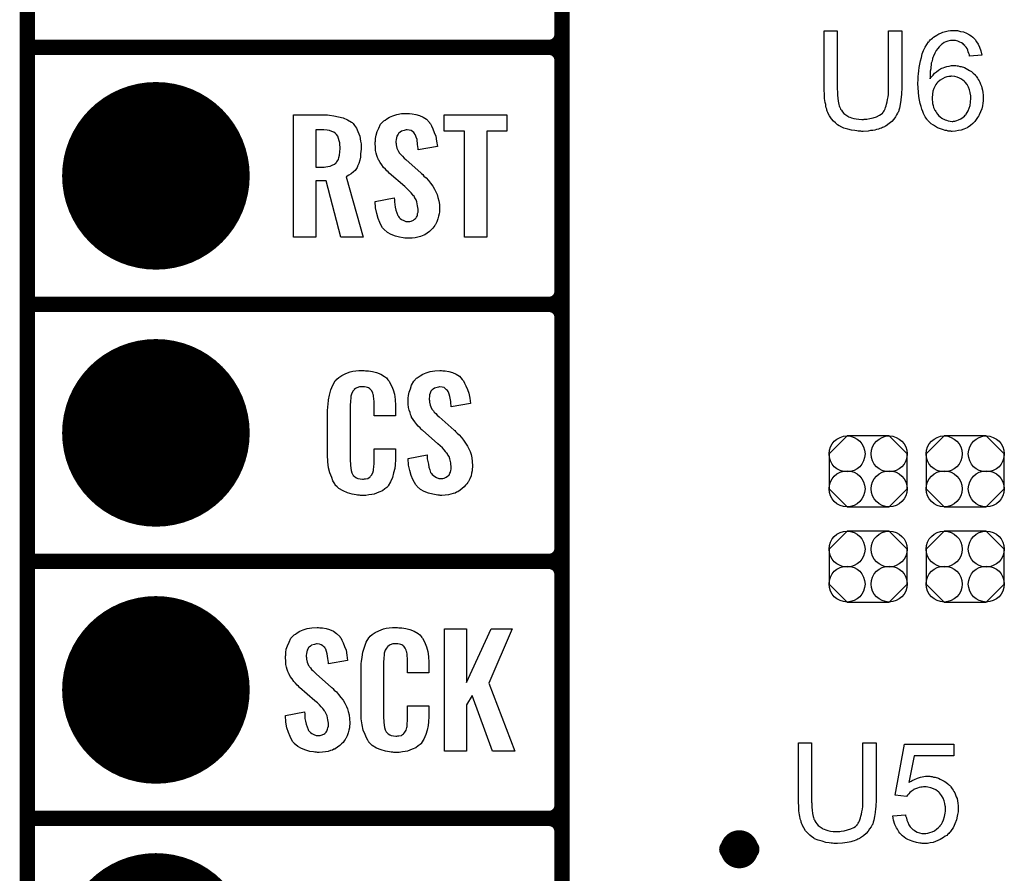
# Model space of a CAD drawing. Extents: x -0.07 to 0.95, y -0.15 to 2.1.
# Tile 6 of 19: x -0.05 to 0.33, y 0.33 to 0.66. Entities that reach past the tile are written whole.
import ezdxf

# ---------------------------------------------------------------- set-up
doc = ezdxf.new("R2010")
doc.units = 0
doc.layers.get('0').update_dxf_attribs({"linetype": 'CONTINUOUS'})
for name, color, linetype in [('gko', 6, 'CONTINUOUS'), ('gto', 2, 'CONTINUOUS'), ('gts', 1, 'CONTINUOUS')]:
    doc.layers.add(name, color=color, linetype=linetype)

# ---------------------------------------------------------------- blocks, each defined once
blk = doc.blocks.new('D40')
at = {"const_width": 0.003}
blk.add_lwpolyline([(-0.0015, 0, 1), (0.0015, 0, 1)], format="xyb", close=True, dxfattribs=at)
blk = doc.blocks.new('D107')
at = {"const_width": 0.00395}
blk.add_lwpolyline([(-0.001975, 0, 1), (0.001975, 0, 1)], format="xyb", close=True, dxfattribs=at)
blk = doc.blocks.new('D112')
blk.add_lwpolyline([(-0.0152, 0.0068), (-0.0152, -0.0068), (-0.0082, -0.0138), (0.0082, -0.0138), (0.0152, -0.0068), (0.0152, 0.0068), (0.0082, 0.0138), (-0.0082, 0.0138)], close=True)
for centre in [(-0.0082, 0.0068), (0.0082, 0.0068), (-0.0082, -0.0068), (0.0082, -0.0068)]:
    blk.add_circle(centre, 0.007)
blk = doc.blocks.new('D67')
at = {"const_width": 0.0365}
blk.add_lwpolyline([(-0.01825, 0, 1), (0.01825, 0, 1)], format="xyb", close=True, dxfattribs=at)

msp = doc.modelspace()

# ---------------------------------------------------------------- linework, layer by layer
at = {"layer": 'gko', "color": 6, "const_width": 0.006}
msp.add_lwpolyline([(-0.05, -0.15), (-0.05, 2.01)], dxfattribs=at)
at = {"layer": 'gto', "color": 2}
for points, const_width in [([(0.158, -0.022), (0.158, 0.722)], 0.006), ([(-0.05, 0.65), (0.153, 0.65)], 0.006), ([(-0.05, 0.65), (0.153, 0.65)], 0.006), ([(0.153, 0.65), (0.153, 0.65)], 0.006), ([(0.153, 0.65), (0.153, 0.65)], 0.006), ([(0.158, 0.645), (0.158, 0.645)], 0.006), ([(0.158, 0.645), (0.158, 0.645)], 0.006), ([(0.158, 0.645), (0.158, 0.645)], 0.006), ([(0.158, 0.645), (0.158, 0.645)], 0.006), ([(0.158, 0.555), (0.158, 0.645)], 0.006), ([(-0.05, 0.55), (0.153, 0.55)], 0.006), ([(-0.05, 0.55), (0.153, 0.55)], 0.006), ([(0.153, 0.55), (0.153, 0.55)], 0.006), ([(0.153, 0.55), (0.153, 0.55)], 0.006), ([(0.158, 0.545), (0.158, 0.545)], 0.006), ([(0.158, 0.545), (0.158, 0.545)], 0.006), ([(0.158, 0.545), (0.158, 0.545)], 0.006), ([(0.158, 0.545), (0.158, 0.545)], 0.006), ([(0.158, 0.455), (0.158, 0.545)], 0.006), ([(-0.05, 0.45), (0.153, 0.45)], 0.006), ([(-0.05, 0.45), (0.153, 0.45)], 0.006), ([(0.153, 0.45), (0.153, 0.45)], 0.006), ([(0.153, 0.45), (0.153, 0.45)], 0.006), ([(0.158, 0.445), (0.158, 0.445)], 0.006), ([(0.158, 0.445), (0.158, 0.445)], 0.006), ([(0.158, 0.445), (0.158, 0.445)], 0.006), ([(0.158, 0.445), (0.158, 0.445)], 0.006), ([(0.158, 0.355), (0.158, 0.445)], 0.006), ([(-0.05, 0.35), (0.153, 0.35)], 0.006), ([(-0.05, 0.35), (0.153, 0.35)], 0.006), ([(0.153, 0.35), (0.153, 0.35)], 0.006), ([(0.153, 0.35), (0.153, 0.35)], 0.006), ([(0.158, 0.345), (0.158, 0.345)], 0.006), ([(0.158, 0.345), (0.158, 0.345)], 0.006), ([(0.158, 0.345), (0.158, 0.345)], 0.006), ([(0.158, 0.345), (0.158, 0.345)], 0.006), ([(0.158, 0.255), (0.158, 0.345)], 0.006), ([(0.2231, 0.338), (0.2231, 0.338)], 0.007), ([(0.2309, 0.338), (0.2309, 0.338)], 0.007), ([(0.2309, 0.338), (0.2309, 0.338)], 0.007)]:
    msp.add_lwpolyline(points, dxfattribs=dict(at, const_width=const_width))
for points, const_width in [([(0.153, 0.65, 0.414214), (0.158, 0.655)], 0.006), ([(0.158, 0.645, 0.414214), (0.153, 0.65)], 0.006), ([(0.158, 0.645, 0.414214), (0.153, 0.65)], 0.006), ([(0.153, 0.55, 0.414214), (0.158, 0.555)], 0.006), ([(0.158, 0.545, 0.414214), (0.153, 0.55)], 0.006), ([(0.158, 0.545, 0.414214), (0.153, 0.55)], 0.006), ([(0.153, 0.45, 0.414214), (0.158, 0.455)], 0.006), ([(0.158, 0.445, 0.414214), (0.153, 0.45)], 0.006), ([(0.158, 0.445, 0.414214), (0.153, 0.45)], 0.006), ([(0.153, 0.35, 0.414214), (0.158, 0.355)], 0.006), ([(0.158, 0.345, 0.414214), (0.153, 0.35)], 0.006), ([(0.158, 0.345, 0.414214), (0.153, 0.35)], 0.006), ([(0.2309, 0.338, 1), (0.2231, 0.338)], 0.007), ([(0.2231, 0.338, 1), (0.2309, 0.338)], 0.007)]:
    msp.add_lwpolyline(points, format="xyb", dxfattribs=dict(at, const_width=const_width))
for points in [[(0.2902, 0.6342), (0.2902, 0.6342), (0.2902, 0.6339), (0.2902, 0.6337), (0.2902, 0.6333), (0.2901, 0.6328), (0.2901, 0.6322), (0.2901, 0.6315), (0.29, 0.6309), (0.2899, 0.6294), (0.2896, 0.6278), (0.2893, 0.6263), (0.2891, 0.6256), (0.2889, 0.6249), (0.2889, 0.6249), (0.2888, 0.6248), (0.2887, 0.6246), (0.2886, 0.6244), (0.2882, 0.6238), (0.2878, 0.623), (0.2871, 0.6221), (0.2863, 0.6212), (0.2853, 0.6203), (0.2841, 0.6194), (0.284, 0.6194), (0.2839, 0.6193), (0.2838, 0.6193), (0.2835, 0.6191), (0.2831, 0.6189), (0.2827, 0.6188), (0.2823, 0.6186), (0.2817, 0.6184), (0.2811, 0.6182), (0.2804, 0.618), (0.2797, 0.6178), (0.2789, 0.6177), (0.278, 0.6176), (0.2771, 0.6174), (0.2752, 0.6173), (0.2747, 0.6173), (0.2743, 0.6174), (0.2738, 0.6174), (0.2733, 0.6174), (0.2727, 0.6175), (0.272, 0.6176), (0.2707, 0.6178), (0.2692, 0.6181), (0.2677, 0.6186), (0.2663, 0.6192), (0.2663, 0.6192), (0.2662, 0.6193), (0.266, 0.6194), (0.2658, 0.6195), (0.2652, 0.6199), (0.2644, 0.6206), (0.2636, 0.6213), (0.2628, 0.6222), (0.2621, 0.6233), (0.2614, 0.6245), (0.2614, 0.6246), (0.2614, 0.6247), (0.2613, 0.6249), (0.2612, 0.6252), (0.2611, 0.6255), (0.261, 0.626), (0.2608, 0.6265), (0.2607, 0.6271), (0.2606, 0.6278), (0.2604, 0.6285), (0.2603, 0.6293), (0.2602, 0.6301), (0.2601, 0.631), (0.2601, 0.632), (0.26, 0.6331), (0.26, 0.6342), (0.26, 0.6564), (0.2651, 0.6564), (0.2651, 0.6342), (0.2651, 0.6342), (0.2651, 0.634), (0.2651, 0.6337), (0.2651, 0.6334), (0.2652, 0.633), (0.2652, 0.6325), (0.2652, 0.6314), (0.2653, 0.6302), (0.2655, 0.629), (0.2657, 0.6278), (0.2658, 0.6273), (0.266, 0.6268), (0.2661, 0.6267), (0.2662, 0.6264), (0.2664, 0.626), (0.2668, 0.6255), (0.2672, 0.6249), (0.2677, 0.6243), (0.2684, 0.6237), (0.2692, 0.6232), (0.2693, 0.6232), (0.2695, 0.623), (0.27, 0.6228), (0.2707, 0.6226), (0.2715, 0.6223), (0.2725, 0.6222), (0.2735, 0.622), (0.2747, 0.6219), (0.2753, 0.6219), (0.2756, 0.622), (0.2761, 0.622), (0.2766, 0.6221), (0.2778, 0.6223), (0.2791, 0.6226), (0.2804, 0.623), (0.2816, 0.6236), (0.2822, 0.624), (0.2827, 0.6244), (0.2828, 0.6245), (0.2828, 0.6245), (0.2829, 0.6247), (0.2831, 0.6249), (0.2833, 0.6253), (0.2835, 0.6256), (0.2837, 0.6261), (0.2839, 0.6266), (0.2841, 0.6272), (0.2843, 0.6279), (0.2845, 0.6288), (0.2847, 0.6297), (0.2849, 0.6307), (0.285, 0.6317), (0.2851, 0.6329), (0.2851, 0.6342), (0.2851, 0.6564), (0.2902, 0.6564), (0.2902, 0.6342)], [(0.3111, 0.6565), (0.3115, 0.6565), (0.3119, 0.6565), (0.313, 0.6562), (0.3142, 0.656), (0.3154, 0.6555), (0.3166, 0.6549), (0.3172, 0.6545), (0.3178, 0.654), (0.3178, 0.654), (0.3179, 0.6539), (0.3181, 0.6537), (0.3182, 0.6536), (0.3185, 0.6533), (0.3187, 0.653), (0.3193, 0.6522), (0.3199, 0.6512), (0.3205, 0.65), (0.321, 0.6486), (0.3213, 0.647), (0.3166, 0.6466), (0.3166, 0.6467), (0.3166, 0.6467), (0.3165, 0.6471), (0.3163, 0.6476), (0.3161, 0.6482), (0.3159, 0.6489), (0.3156, 0.6495), (0.3152, 0.6501), (0.3148, 0.6506), (0.3147, 0.6507), (0.3144, 0.651), (0.3141, 0.6513), (0.3135, 0.6517), (0.3128, 0.652), (0.312, 0.6524), (0.3111, 0.6526), (0.3101, 0.6527), (0.3097, 0.6527), (0.3092, 0.6526), (0.3087, 0.6525), (0.3081, 0.6524), (0.3074, 0.6521), (0.3067, 0.6519), (0.3061, 0.6514), (0.306, 0.6514), (0.3057, 0.6511), (0.3053, 0.6507), (0.3048, 0.6502), (0.3042, 0.6495), (0.3036, 0.6487), (0.3031, 0.6477), (0.3025, 0.6466), (0.3025, 0.6466), (0.3025, 0.6465), (0.3024, 0.6463), (0.3023, 0.6461), (0.3022, 0.6457), (0.3021, 0.6454), (0.302, 0.6449), (0.3019, 0.6444), (0.3017, 0.6438), (0.3016, 0.6431), (0.3015, 0.6424), (0.3015, 0.6416), (0.3013, 0.6407), (0.3013, 0.6398), (0.3012, 0.6388), (0.3012, 0.6378), (0.3013, 0.6379), (0.3015, 0.6382), (0.3019, 0.6386), (0.3024, 0.6392), (0.303, 0.6399), (0.3037, 0.6405), (0.3045, 0.6411), (0.3053, 0.6416), (0.3054, 0.6416), (0.3055, 0.6417), (0.3058, 0.6419), (0.3063, 0.642), (0.307, 0.6423), (0.3077, 0.6425), (0.3086, 0.6427), (0.3096, 0.6429), (0.3106, 0.6429), (0.311, 0.6429), (0.3113, 0.6429), (0.3118, 0.6428), (0.3122, 0.6428), (0.3128, 0.6426), (0.3133, 0.6425), (0.3146, 0.6421), (0.3153, 0.6418), (0.3159, 0.6414), (0.3166, 0.641), (0.3173, 0.6406), (0.318, 0.64), (0.3186, 0.6394), (0.3187, 0.6394), (0.3188, 0.6393), (0.3189, 0.6391), (0.3191, 0.6388), (0.3194, 0.6384), (0.3197, 0.638), (0.3199, 0.6375), (0.3203, 0.637), (0.3206, 0.6364), (0.3209, 0.6357), (0.3212, 0.6349), (0.3214, 0.6342), (0.3216, 0.6333), (0.3218, 0.6324), (0.3219, 0.6314), (0.3219, 0.6304), (0.3219, 0.6304), (0.3219, 0.6303), (0.3219, 0.6301), (0.3219, 0.6298), (0.3219, 0.6295), (0.3219, 0.6292), (0.3217, 0.6283), (0.3216, 0.6272), (0.3213, 0.6261), (0.3209, 0.6249), (0.3203, 0.6237), (0.3203, 0.6237), (0.3203, 0.6236), (0.3202, 0.6234), (0.3201, 0.6232), (0.3197, 0.6227), (0.3192, 0.6219), (0.3186, 0.6212), (0.3179, 0.6204), (0.317, 0.6196), (0.3161, 0.6189), (0.316, 0.6189), (0.3159, 0.6189), (0.3158, 0.6188), (0.3156, 0.6187), (0.315, 0.6184), (0.3143, 0.6182), (0.3133, 0.6178), (0.3123, 0.6176), (0.3111, 0.6174), (0.3098, 0.6173), (0.3096, 0.6173), (0.3093, 0.6174), (0.3088, 0.6174), (0.3083, 0.6174), (0.3078, 0.6176), (0.3071, 0.6177), (0.3065, 0.6179), (0.3057, 0.6181), (0.3049, 0.6184), (0.3041, 0.6187), (0.3033, 0.6192), (0.3025, 0.6197), (0.3017, 0.6202), (0.301, 0.6209), (0.3002, 0.6217), (0.3002, 0.6217), (0.3001, 0.6219), (0.2999, 0.6221), (0.2997, 0.6225), (0.2993, 0.623), (0.2991, 0.6235), (0.2987, 0.6243), (0.2984, 0.625), (0.298, 0.626), (0.2977, 0.627), (0.2974, 0.6282), (0.2971, 0.6295), (0.2969, 0.6309), (0.2967, 0.6325), (0.2966, 0.6342), (0.2965, 0.6359), (0.2965, 0.636), (0.2965, 0.636), (0.2965, 0.6362), (0.2965, 0.6364), (0.2966, 0.637), (0.2966, 0.6378), (0.2966, 0.6386), (0.2967, 0.6397), (0.2969, 0.6409), (0.297, 0.6421), (0.2972, 0.6434), (0.2975, 0.6448), (0.2979, 0.6461), (0.2982, 0.6475), (0.2987, 0.6487), (0.2993, 0.65), (0.2999, 0.6511), (0.3006, 0.6521), (0.3007, 0.6522), (0.3008, 0.6523), (0.301, 0.6525), (0.3013, 0.6529), (0.3016, 0.6532), (0.3021, 0.6535), (0.3026, 0.654), (0.3032, 0.6544), (0.3038, 0.6547), (0.3046, 0.6552), (0.3054, 0.6555), (0.3062, 0.6559), (0.3072, 0.6562), (0.3082, 0.6564), (0.3092, 0.6565), (0.3103, 0.6566), (0.3108, 0.6566), (0.3111, 0.6565)], [(0.3096, 0.6388), (0.3093, 0.6388), (0.3091, 0.6387), (0.3085, 0.6386), (0.3077, 0.6385), (0.3069, 0.6382), (0.306, 0.6378), (0.3051, 0.6372), (0.3042, 0.6364), (0.3041, 0.6363), (0.3038, 0.636), (0.3035, 0.6355), (0.3031, 0.6348), (0.3027, 0.634), (0.3023, 0.6329), (0.3021, 0.6318), (0.302, 0.6304), (0.302, 0.6303), (0.302, 0.63), (0.302, 0.6295), (0.3021, 0.6289), (0.3022, 0.6282), (0.3024, 0.6274), (0.3026, 0.6266), (0.303, 0.6258), (0.303, 0.6257), (0.3032, 0.6254), (0.3034, 0.625), (0.3037, 0.6245), (0.3041, 0.624), (0.3046, 0.6234), (0.3052, 0.6229), (0.3058, 0.6224), (0.306, 0.6223), (0.3062, 0.6222), (0.3066, 0.622), (0.3071, 0.6218), (0.3076, 0.6216), (0.3083, 0.6214), (0.309, 0.6213), (0.3098, 0.6212), (0.3101, 0.6212), (0.3103, 0.6213), (0.3108, 0.6213), (0.3116, 0.6215), (0.3123, 0.6218), (0.3132, 0.6222), (0.3141, 0.6228), (0.3146, 0.6232), (0.3149, 0.6236), (0.3149, 0.6237), (0.3151, 0.6237), (0.3153, 0.624), (0.3156, 0.6246), (0.3161, 0.6253), (0.3164, 0.6263), (0.3168, 0.6274), (0.317, 0.6287), (0.3171, 0.6302), (0.3171, 0.6302), (0.3171, 0.6303), (0.3171, 0.6305), (0.3171, 0.6308), (0.3171, 0.6312), (0.317, 0.6315), (0.3168, 0.6324), (0.3166, 0.6334), (0.3162, 0.6345), (0.3157, 0.6355), (0.3149, 0.6364), (0.3148, 0.6365), (0.3146, 0.6368), (0.3141, 0.6371), (0.3135, 0.6376), (0.3127, 0.638), (0.3118, 0.6384), (0.3108, 0.6386), (0.3096, 0.6388)], [(0.0668, 0.6237), (0.0675, 0.6236), (0.0692, 0.6234), (0.071, 0.623), (0.0728, 0.6226), (0.0746, 0.6218), (0.0761, 0.6209), (0.0763, 0.6208), (0.0767, 0.6204), (0.0773, 0.6196), (0.078, 0.6186), (0.0786, 0.6173), (0.0793, 0.6155), (0.0796, 0.6135), (0.0798, 0.6124), (0.0798, 0.6111), (0.0798, 0.611), (0.0798, 0.6109), (0.0798, 0.6104), (0.0797, 0.6095), (0.0796, 0.6085), (0.0796, 0.6073), (0.0793, 0.6061), (0.079, 0.6048), (0.0785, 0.6037), (0.0784, 0.6036), (0.0783, 0.6032), (0.078, 0.6028), (0.0775, 0.6021), (0.0769, 0.6015), (0.076, 0.6008), (0.0751, 0.6002), (0.074, 0.5996), (0.0807, 0.5762), (0.072, 0.5762), (0.0662, 0.598), (0.0622, 0.598), (0.0622, 0.5762), (0.0535, 0.5762), (0.0535, 0.6238), (0.0661, 0.6238), (0.0668, 0.6237)], [(0.0987, 0.6242), (0.0997, 0.6241), (0.1011, 0.6239), (0.1025, 0.6235), (0.104, 0.6228), (0.1053, 0.622), (0.1064, 0.6208), (0.1065, 0.6206), (0.1068, 0.6202), (0.1072, 0.6194), (0.1078, 0.6183), (0.1083, 0.6169), (0.1089, 0.6154), (0.1092, 0.6135), (0.1095, 0.6114), (0.102, 0.6101), (0.102, 0.6103), (0.102, 0.6107), (0.1019, 0.6114), (0.1018, 0.6122), (0.1016, 0.6141), (0.1013, 0.615), (0.101, 0.6158), (0.101, 0.6159), (0.1008, 0.6161), (0.1006, 0.6165), (0.1003, 0.6168), (0.0998, 0.6172), (0.0993, 0.6176), (0.0985, 0.6178), (0.0977, 0.6179), (0.0974, 0.6179), (0.097, 0.6178), (0.0966, 0.6177), (0.0956, 0.6174), (0.095, 0.617), (0.0945, 0.6166), (0.0945, 0.6166), (0.0944, 0.6165), (0.0942, 0.6162), (0.094, 0.6158), (0.0938, 0.6154), (0.0936, 0.6148), (0.0935, 0.6142), (0.0934, 0.6134), (0.0934, 0.6133), (0.0934, 0.613), (0.0935, 0.6126), (0.0935, 0.612), (0.0938, 0.6108), (0.0944, 0.6095), (0.0944, 0.6094), (0.0945, 0.6093), (0.0947, 0.609), (0.0951, 0.6086), (0.0955, 0.608), (0.096, 0.6076), (0.0966, 0.6069), (0.0973, 0.6063), (0.1032, 0.601), (0.1034, 0.6009), (0.1038, 0.6005), (0.1043, 0.5999), (0.1052, 0.5992), (0.106, 0.5982), (0.1068, 0.5971), (0.1077, 0.596), (0.1084, 0.5948), (0.1085, 0.5946), (0.1087, 0.5943), (0.1091, 0.5935), (0.1094, 0.5927), (0.1097, 0.5916), (0.1101, 0.5903), (0.1103, 0.5888), (0.1104, 0.5872), (0.1104, 0.5871), (0.1104, 0.5867), (0.1103, 0.586), (0.1102, 0.5852), (0.11, 0.5843), (0.1097, 0.5833), (0.1093, 0.5821), (0.1088, 0.5811), (0.1087, 0.581), (0.1085, 0.5807), (0.1081, 0.5802), (0.1077, 0.5796), (0.1071, 0.579), (0.1064, 0.5784), (0.1055, 0.5777), (0.1046, 0.5771), (0.1045, 0.577), (0.1042, 0.5769), (0.1036, 0.5766), (0.1029, 0.5764), (0.1019, 0.5761), (0.1009, 0.5759), (0.0997, 0.5758), (0.0984, 0.5757), (0.0978, 0.5757), (0.0974, 0.5758), (0.0969, 0.5758), (0.0962, 0.5759), (0.0948, 0.5761), (0.0932, 0.5765), (0.0916, 0.5772), (0.0901, 0.578), (0.0887, 0.5792), (0.0886, 0.5794), (0.0882, 0.5798), (0.0877, 0.5807), (0.0871, 0.5819), (0.0865, 0.5834), (0.0859, 0.5853), (0.0855, 0.5875), (0.0853, 0.59), (0.0927, 0.5915), (0.0927, 0.5914), (0.0927, 0.5913), (0.0928, 0.5907), (0.0928, 0.5899), (0.093, 0.5889), (0.0931, 0.5878), (0.0933, 0.5867), (0.0937, 0.5856), (0.0941, 0.5846), (0.0942, 0.5845), (0.0944, 0.5842), (0.0946, 0.5838), (0.0951, 0.5834), (0.0956, 0.583), (0.0964, 0.5826), (0.0972, 0.5823), (0.0981, 0.5822), (0.0984, 0.5822), (0.0988, 0.5823), (0.0993, 0.5824), (0.1002, 0.5828), (0.1006, 0.5831), (0.101, 0.5834), (0.1011, 0.5835), (0.1012, 0.5836), (0.1014, 0.5839), (0.1016, 0.5843), (0.1018, 0.5847), (0.1018, 0.5853), (0.102, 0.5859), (0.102, 0.5867), (0.102, 0.5868), (0.102, 0.5871), (0.1019, 0.5877), (0.1018, 0.5883), (0.1015, 0.5899), (0.1012, 0.5907), (0.1007, 0.5915), (0.1006, 0.5916), (0.1006, 0.5919), (0.1002, 0.5922), (0.0998, 0.5928), (0.0993, 0.5934), (0.0986, 0.5942), (0.0978, 0.595), (0.0969, 0.5958), (0.0908, 0.601), (0.0907, 0.6011), (0.0904, 0.6015), (0.0899, 0.6019), (0.0893, 0.6026), (0.0886, 0.6033), (0.0879, 0.6043), (0.0872, 0.6052), (0.0867, 0.6061), (0.0866, 0.6062), (0.0865, 0.6066), (0.0862, 0.6071), (0.086, 0.6079), (0.0857, 0.6088), (0.0855, 0.6099), (0.0854, 0.6112), (0.0853, 0.6126), (0.0853, 0.6127), (0.0853, 0.6129), (0.0853, 0.6131), (0.0854, 0.6135), (0.0855, 0.6145), (0.0857, 0.6158), (0.0861, 0.6172), (0.0867, 0.6186), (0.0874, 0.6201), (0.0885, 0.6213), (0.0887, 0.6214), (0.0892, 0.6217), (0.0899, 0.6222), (0.0909, 0.6228), (0.0922, 0.6234), (0.0938, 0.6239), (0.0956, 0.6242), (0.0977, 0.6243), (0.0982, 0.6243), (0.0987, 0.6242)], [(0.1365, 0.6174), (0.1288, 0.6174), (0.1288, 0.5762), (0.1201, 0.5762), (0.1201, 0.6174), (0.1122, 0.6174), (0.1122, 0.6238), (0.1365, 0.6238), (0.1365, 0.6174)], [(0.0654, 0.6179), (0.0622, 0.6179), (0.0622, 0.6034), (0.0655, 0.6034), (0.0661, 0.6035), (0.0669, 0.6036), (0.0678, 0.6038), (0.0686, 0.6042), (0.0695, 0.6045), (0.0701, 0.6051), (0.0702, 0.6052), (0.0704, 0.6055), (0.0706, 0.6058), (0.071, 0.6064), (0.0712, 0.6072), (0.0714, 0.6081), (0.0716, 0.6093), (0.0717, 0.6106), (0.0717, 0.6108), (0.0717, 0.6113), (0.0716, 0.6119), (0.0715, 0.6128), (0.0713, 0.6136), (0.0711, 0.6145), (0.0708, 0.6154), (0.0703, 0.6161), (0.0702, 0.6162), (0.07, 0.6164), (0.0697, 0.6166), (0.0692, 0.617), (0.0685, 0.6173), (0.0676, 0.6176), (0.0666, 0.6178), (0.0654, 0.6179)], [(0.0815, 0.5242), (0.0821, 0.5242), (0.0827, 0.5241), (0.0843, 0.5239), (0.0858, 0.5235), (0.0875, 0.5228), (0.089, 0.5219), (0.0897, 0.5214), (0.0903, 0.5207), (0.0904, 0.5205), (0.0907, 0.5201), (0.0912, 0.5192), (0.0918, 0.5181), (0.0923, 0.5167), (0.0928, 0.515), (0.0931, 0.513), (0.0932, 0.5106), (0.0932, 0.5066), (0.0849, 0.5066), (0.0849, 0.5107), (0.0849, 0.5108), (0.0849, 0.5111), (0.0849, 0.5116), (0.0849, 0.5121), (0.0848, 0.5134), (0.0847, 0.5141), (0.0846, 0.5146), (0.0846, 0.5147), (0.0845, 0.5149), (0.0844, 0.5154), (0.084, 0.5163), (0.0834, 0.517), (0.0833, 0.5172), (0.0831, 0.5173), (0.0827, 0.5175), (0.0823, 0.5177), (0.0818, 0.5178), (0.0811, 0.5179), (0.08, 0.5179), (0.0796, 0.5179), (0.0792, 0.5179), (0.0782, 0.5175), (0.0777, 0.5173), (0.0772, 0.5169), (0.0771, 0.5167), (0.0767, 0.5163), (0.0762, 0.5154), (0.0759, 0.5143), (0.0759, 0.5142), (0.0759, 0.5141), (0.0758, 0.5137), (0.0758, 0.5132), (0.0757, 0.5127), (0.0757, 0.5119), (0.0756, 0.5111), (0.0756, 0.5102), (0.0756, 0.4895), (0.0756, 0.4894), (0.0756, 0.4889), (0.0757, 0.4882), (0.0757, 0.4873), (0.076, 0.4854), (0.0762, 0.4845), (0.0766, 0.4837), (0.0767, 0.4836), (0.0768, 0.4834), (0.0771, 0.4832), (0.0774, 0.4829), (0.078, 0.4825), (0.0786, 0.4822), (0.0795, 0.4821), (0.0804, 0.482), (0.0808, 0.482), (0.0811, 0.4821), (0.0815, 0.4821), (0.0825, 0.4823), (0.083, 0.4826), (0.0833, 0.4829), (0.0834, 0.4829), (0.0835, 0.4831), (0.0839, 0.4835), (0.0844, 0.4844), (0.0846, 0.4854), (0.0846, 0.4855), (0.0847, 0.4857), (0.0847, 0.486), (0.0848, 0.4865), (0.0848, 0.487), (0.0849, 0.4878), (0.0849, 0.4886), (0.0849, 0.4895), (0.0849, 0.4938), (0.0932, 0.4938), (0.0932, 0.49), (0.0932, 0.4899), (0.0932, 0.4897), (0.0932, 0.4894), (0.0932, 0.4889), (0.0931, 0.4883), (0.0931, 0.4876), (0.0929, 0.4861), (0.0925, 0.4844), (0.092, 0.4826), (0.0913, 0.4809), (0.0904, 0.4794), (0.0903, 0.4792), (0.0898, 0.4788), (0.0891, 0.4782), (0.0881, 0.4775), (0.0867, 0.4769), (0.0849, 0.4762), (0.084, 0.476), (0.0829, 0.4759), (0.0817, 0.4757), (0.0796, 0.4757), (0.0792, 0.4758), (0.0785, 0.4758), (0.0779, 0.4759), (0.0763, 0.4762), (0.0746, 0.4767), (0.0728, 0.4774), (0.0712, 0.4784), (0.0705, 0.479), (0.0698, 0.4797), (0.0698, 0.4798), (0.0697, 0.4799), (0.0696, 0.4802), (0.0694, 0.4805), (0.0689, 0.4814), (0.0684, 0.4827), (0.0677, 0.4844), (0.0672, 0.4864), (0.0669, 0.4887), (0.0668, 0.4914), (0.0668, 0.5083), (0.0668, 0.5084), (0.0668, 0.5087), (0.0668, 0.5091), (0.0669, 0.5096), (0.0669, 0.5103), (0.067, 0.511), (0.0672, 0.5128), (0.0675, 0.5147), (0.0681, 0.5167), (0.0688, 0.5186), (0.0698, 0.5203), (0.0698, 0.5203), (0.07, 0.5204), (0.0704, 0.5209), (0.0712, 0.5216), (0.0723, 0.5223), (0.0737, 0.523), (0.0746, 0.5234), (0.0756, 0.5237), (0.0766, 0.524), (0.0778, 0.5241), (0.079, 0.5243), (0.081, 0.5243), (0.0815, 0.5242)], [(0.1116, 0.5242), (0.1126, 0.5241), (0.114, 0.5239), (0.1154, 0.5235), (0.1168, 0.5228), (0.1181, 0.522), (0.1192, 0.5208), (0.1193, 0.5206), (0.1197, 0.5202), (0.1201, 0.5194), (0.1206, 0.5183), (0.1212, 0.5169), (0.1217, 0.5154), (0.1221, 0.5135), (0.1224, 0.5114), (0.1149, 0.5101), (0.1149, 0.5103), (0.1149, 0.5107), (0.1148, 0.5114), (0.1147, 0.5122), (0.1144, 0.5141), (0.1141, 0.515), (0.1139, 0.5158), (0.1139, 0.5159), (0.1137, 0.5161), (0.1135, 0.5165), (0.1131, 0.5168), (0.1127, 0.5172), (0.1121, 0.5176), (0.1114, 0.5178), (0.1105, 0.5179), (0.1103, 0.5179), (0.1099, 0.5178), (0.1094, 0.5177), (0.1084, 0.5174), (0.1079, 0.517), (0.1074, 0.5167), (0.1074, 0.5166), (0.1072, 0.5165), (0.107, 0.5162), (0.1068, 0.5158), (0.1067, 0.5154), (0.1065, 0.5148), (0.1064, 0.5142), (0.1063, 0.5134), (0.1063, 0.5133), (0.1063, 0.513), (0.1064, 0.5126), (0.1064, 0.512), (0.1067, 0.5108), (0.1072, 0.5095), (0.1073, 0.5094), (0.1074, 0.5092), (0.1076, 0.509), (0.108, 0.5086), (0.1083, 0.508), (0.1089, 0.5076), (0.1094, 0.5069), (0.1102, 0.5063), (0.1161, 0.501), (0.1163, 0.5009), (0.1166, 0.5005), (0.1172, 0.4999), (0.118, 0.4992), (0.1189, 0.4982), (0.1197, 0.4971), (0.1205, 0.496), (0.1213, 0.4948), (0.1214, 0.4946), (0.1215, 0.4943), (0.1219, 0.4935), (0.1223, 0.4927), (0.1226, 0.4916), (0.1229, 0.4903), (0.1231, 0.4888), (0.1232, 0.4872), (0.1232, 0.487), (0.1232, 0.4867), (0.1231, 0.486), (0.123, 0.4852), (0.1228, 0.4843), (0.1226, 0.4833), (0.1222, 0.4821), (0.1216, 0.4811), (0.1215, 0.481), (0.1214, 0.4807), (0.121, 0.4802), (0.1205, 0.4796), (0.12, 0.479), (0.1192, 0.4784), (0.1184, 0.4777), (0.1175, 0.4771), (0.1174, 0.477), (0.117, 0.4769), (0.1165, 0.4766), (0.1157, 0.4764), (0.1148, 0.4761), (0.1138, 0.4759), (0.1126, 0.4758), (0.1113, 0.4757), (0.1106, 0.4757), (0.1103, 0.4758), (0.1097, 0.4758), (0.1091, 0.4759), (0.1077, 0.4761), (0.1061, 0.4765), (0.1044, 0.4772), (0.103, 0.478), (0.1016, 0.4792), (0.1015, 0.4794), (0.1011, 0.4798), (0.1006, 0.4807), (0.1, 0.4819), (0.0993, 0.4834), (0.0988, 0.4853), (0.0983, 0.4875), (0.0981, 0.49), (0.1055, 0.4915), (0.1055, 0.4914), (0.1055, 0.4913), (0.1056, 0.4908), (0.1056, 0.4899), (0.1058, 0.4889), (0.106, 0.4878), (0.1062, 0.4867), (0.1066, 0.4856), (0.1069, 0.4846), (0.107, 0.4845), (0.1072, 0.4842), (0.1075, 0.4838), (0.108, 0.4834), (0.1085, 0.483), (0.1092, 0.4826), (0.1101, 0.4823), (0.111, 0.4822), (0.1113, 0.4822), (0.1116, 0.4823), (0.1121, 0.4824), (0.113, 0.4828), (0.1135, 0.4831), (0.1139, 0.4834), (0.114, 0.4835), (0.1141, 0.4836), (0.1142, 0.4839), (0.1144, 0.4843), (0.1146, 0.4847), (0.1147, 0.4853), (0.1149, 0.4859), (0.1149, 0.4867), (0.1149, 0.4868), (0.1149, 0.4871), (0.1148, 0.4877), (0.1147, 0.4883), (0.1143, 0.4899), (0.1141, 0.4908), (0.1136, 0.4915), (0.1135, 0.4916), (0.1134, 0.4919), (0.113, 0.4922), (0.1127, 0.4928), (0.1121, 0.4934), (0.1115, 0.4942), (0.1106, 0.495), (0.1097, 0.4958), (0.1037, 0.501), (0.1036, 0.5011), (0.1032, 0.5015), (0.1028, 0.5019), (0.1021, 0.5026), (0.1015, 0.5033), (0.1007, 0.5043), (0.1001, 0.5052), (0.0995, 0.5061), (0.0994, 0.5062), (0.0993, 0.5066), (0.0991, 0.5071), (0.0989, 0.5079), (0.0986, 0.5088), (0.0983, 0.5099), (0.0982, 0.5112), (0.0981, 0.5126), (0.0981, 0.5127), (0.0981, 0.5129), (0.0981, 0.5131), (0.0982, 0.5135), (0.0983, 0.5145), (0.0985, 0.5158), (0.099, 0.5172), (0.0995, 0.5186), (0.1003, 0.5201), (0.1014, 0.5213), (0.1016, 0.5214), (0.102, 0.5217), (0.1028, 0.5222), (0.1038, 0.5228), (0.1051, 0.5234), (0.1067, 0.5239), (0.1085, 0.5242), (0.1105, 0.5243), (0.1111, 0.5243), (0.1116, 0.5242)], [(0.0638, 0.4242), (0.0648, 0.4241), (0.0662, 0.4239), (0.0676, 0.4235), (0.0691, 0.4228), (0.0703, 0.422), (0.0715, 0.4208), (0.0716, 0.4206), (0.0719, 0.4202), (0.0723, 0.4194), (0.0728, 0.4183), (0.0734, 0.4169), (0.074, 0.4154), (0.0743, 0.4135), (0.0746, 0.4114), (0.0671, 0.4101), (0.0671, 0.4103), (0.0671, 0.4107), (0.067, 0.4114), (0.0669, 0.4122), (0.0666, 0.4141), (0.0664, 0.415), (0.0661, 0.4158), (0.0661, 0.4159), (0.0659, 0.4161), (0.0657, 0.4165), (0.0654, 0.4168), (0.0649, 0.4172), (0.0643, 0.4176), (0.0636, 0.4178), (0.0628, 0.4179), (0.0625, 0.4179), (0.0621, 0.4178), (0.0617, 0.4177), (0.0606, 0.4174), (0.0601, 0.417), (0.0596, 0.4166), (0.0596, 0.4166), (0.0594, 0.4165), (0.0592, 0.4162), (0.0591, 0.4158), (0.0589, 0.4154), (0.0587, 0.4148), (0.0586, 0.4142), (0.0585, 0.4134), (0.0585, 0.4133), (0.0585, 0.413), (0.0586, 0.4126), (0.0586, 0.412), (0.0589, 0.4108), (0.0594, 0.4095), (0.0595, 0.4094), (0.0596, 0.4092), (0.0598, 0.409), (0.0602, 0.4086), (0.0605, 0.408), (0.0611, 0.4076), (0.0617, 0.4069), (0.0624, 0.4063), (0.0683, 0.401), (0.0685, 0.4009), (0.0689, 0.4005), (0.0694, 0.3999), (0.0703, 0.3992), (0.0711, 0.3982), (0.0719, 0.3971), (0.0728, 0.396), (0.0735, 0.3948), (0.0736, 0.3946), (0.0738, 0.3943), (0.0741, 0.3935), (0.0745, 0.3927), (0.0748, 0.3916), (0.0752, 0.3903), (0.0753, 0.3888), (0.0754, 0.3872), (0.0754, 0.3871), (0.0754, 0.3867), (0.0753, 0.386), (0.0753, 0.3852), (0.0751, 0.3843), (0.0748, 0.3833), (0.0744, 0.3821), (0.0739, 0.3811), (0.0738, 0.381), (0.0736, 0.3807), (0.0732, 0.3802), (0.0728, 0.3796), (0.0722, 0.379), (0.0715, 0.3784), (0.0706, 0.3777), (0.0697, 0.3771), (0.0696, 0.377), (0.0692, 0.3769), (0.0687, 0.3766), (0.0679, 0.3764), (0.067, 0.3761), (0.066, 0.3759), (0.0648, 0.3758), (0.0635, 0.3757), (0.0629, 0.3757), (0.0625, 0.3758), (0.0619, 0.3758), (0.0613, 0.3759), (0.0599, 0.3761), (0.0583, 0.3765), (0.0567, 0.3772), (0.0552, 0.378), (0.0538, 0.3792), (0.0537, 0.3794), (0.0533, 0.3798), (0.0528, 0.3807), (0.0522, 0.3819), (0.0516, 0.3834), (0.051, 0.3853), (0.0506, 0.3875), (0.0504, 0.39), (0.0578, 0.3915), (0.0578, 0.3914), (0.0578, 0.3913), (0.0579, 0.3907), (0.0579, 0.3899), (0.058, 0.3889), (0.0582, 0.3878), (0.0584, 0.3867), (0.0588, 0.3856), (0.0592, 0.3846), (0.0592, 0.3845), (0.0594, 0.3842), (0.0597, 0.3838), (0.0602, 0.3834), (0.0607, 0.383), (0.0615, 0.3826), (0.0623, 0.3823), (0.0632, 0.3822), (0.0635, 0.3822), (0.0639, 0.3823), (0.0643, 0.3824), (0.0653, 0.3828), (0.0657, 0.3831), (0.0661, 0.3834), (0.0662, 0.3835), (0.0663, 0.3836), (0.0665, 0.3839), (0.0666, 0.3843), (0.0668, 0.3847), (0.0669, 0.3853), (0.0671, 0.3859), (0.0671, 0.3867), (0.0671, 0.3868), (0.0671, 0.3871), (0.067, 0.3877), (0.0669, 0.3883), (0.0666, 0.3899), (0.0663, 0.3907), (0.0658, 0.3915), (0.0657, 0.3916), (0.0656, 0.3919), (0.0653, 0.3922), (0.0649, 0.3928), (0.0643, 0.3934), (0.0637, 0.3942), (0.0629, 0.395), (0.0619, 0.3958), (0.0559, 0.401), (0.0558, 0.4011), (0.0555, 0.4015), (0.055, 0.4019), (0.0543, 0.4026), (0.0537, 0.4033), (0.053, 0.4043), (0.0523, 0.4052), (0.0518, 0.4061), (0.0517, 0.4062), (0.0516, 0.4066), (0.0513, 0.4071), (0.0511, 0.4079), (0.0508, 0.4088), (0.0506, 0.4099), (0.0505, 0.4112), (0.0504, 0.4126), (0.0504, 0.4127), (0.0504, 0.4129), (0.0504, 0.4131), (0.0505, 0.4135), (0.0506, 0.4145), (0.0507, 0.4158), (0.0512, 0.4172), (0.0518, 0.4186), (0.0525, 0.4201), (0.0536, 0.4213), (0.0538, 0.4214), (0.0543, 0.4217), (0.055, 0.4222), (0.056, 0.4228), (0.0573, 0.4234), (0.0589, 0.4239), (0.0607, 0.4242), (0.0628, 0.4243), (0.0633, 0.4243), (0.0638, 0.4242)], [(0.0945, 0.4242), (0.095, 0.4242), (0.0957, 0.4241), (0.0973, 0.4239), (0.0988, 0.4235), (0.1005, 0.4228), (0.102, 0.4219), (0.1027, 0.4214), (0.1033, 0.4207), (0.1034, 0.4205), (0.1037, 0.4201), (0.1042, 0.4192), (0.1048, 0.4181), (0.1053, 0.4167), (0.1058, 0.415), (0.1061, 0.413), (0.1062, 0.4106), (0.1062, 0.4066), (0.0979, 0.4066), (0.0979, 0.4107), (0.0979, 0.4108), (0.0979, 0.4111), (0.0979, 0.4116), (0.0979, 0.4121), (0.0978, 0.4134), (0.0977, 0.4141), (0.0976, 0.4146), (0.0976, 0.4147), (0.0975, 0.4149), (0.0974, 0.4154), (0.097, 0.4163), (0.0964, 0.417), (0.0962, 0.4172), (0.0961, 0.4173), (0.0957, 0.4175), (0.0953, 0.4177), (0.0948, 0.4178), (0.0941, 0.4179), (0.093, 0.4179), (0.0926, 0.4179), (0.0922, 0.4179), (0.0912, 0.4175), (0.0907, 0.4173), (0.0902, 0.4169), (0.0901, 0.4167), (0.0897, 0.4163), (0.0892, 0.4154), (0.0888, 0.4143), (0.0888, 0.4142), (0.0888, 0.4141), (0.0888, 0.4137), (0.0888, 0.4132), (0.0887, 0.4127), (0.0887, 0.4119), (0.0886, 0.4111), (0.0886, 0.4102), (0.0886, 0.3895), (0.0886, 0.3894), (0.0886, 0.3889), (0.0887, 0.3882), (0.0887, 0.3873), (0.089, 0.3854), (0.0892, 0.3845), (0.0896, 0.3837), (0.0897, 0.3836), (0.0898, 0.3834), (0.0901, 0.3832), (0.0904, 0.3829), (0.091, 0.3825), (0.0916, 0.3822), (0.0925, 0.3821), (0.0934, 0.382), (0.0938, 0.382), (0.0941, 0.3821), (0.0945, 0.3821), (0.0955, 0.3823), (0.096, 0.3826), (0.0963, 0.3829), (0.0964, 0.3829), (0.0965, 0.3831), (0.0969, 0.3835), (0.0974, 0.3844), (0.0976, 0.3854), (0.0976, 0.3855), (0.0977, 0.3857), (0.0977, 0.386), (0.0978, 0.3865), (0.0978, 0.3871), (0.0979, 0.3878), (0.0979, 0.3886), (0.0979, 0.3895), (0.0979, 0.3938), (0.1062, 0.3938), (0.1062, 0.39), (0.1062, 0.3899), (0.1062, 0.3897), (0.1062, 0.3894), (0.1062, 0.3889), (0.1061, 0.3883), (0.1061, 0.3876), (0.1059, 0.3861), (0.1055, 0.3844), (0.105, 0.3826), (0.1043, 0.3809), (0.1034, 0.3794), (0.1033, 0.3792), (0.1028, 0.3788), (0.1021, 0.3782), (0.1011, 0.3775), (0.0997, 0.3769), (0.0979, 0.3762), (0.097, 0.376), (0.0959, 0.3759), (0.0947, 0.3757), (0.0926, 0.3757), (0.0922, 0.3758), (0.0915, 0.3758), (0.0909, 0.3759), (0.0893, 0.3762), (0.0876, 0.3767), (0.0858, 0.3774), (0.0842, 0.3784), (0.0835, 0.379), (0.0828, 0.3797), (0.0828, 0.3798), (0.0827, 0.3799), (0.0826, 0.3802), (0.0824, 0.3805), (0.0819, 0.3814), (0.0814, 0.3827), (0.0807, 0.3844), (0.0802, 0.3864), (0.0799, 0.3887), (0.0798, 0.3914), (0.0798, 0.4083), (0.0798, 0.4084), (0.0798, 0.4087), (0.0798, 0.4091), (0.0799, 0.4096), (0.0799, 0.4103), (0.08, 0.411), (0.0802, 0.4128), (0.0805, 0.4147), (0.0811, 0.4166), (0.0818, 0.4186), (0.0828, 0.4203), (0.0828, 0.4203), (0.083, 0.4204), (0.0834, 0.4209), (0.0842, 0.4216), (0.0853, 0.4223), (0.0867, 0.423), (0.0876, 0.4234), (0.0886, 0.4237), (0.0896, 0.424), (0.0908, 0.4241), (0.092, 0.4243), (0.094, 0.4243), (0.0945, 0.4242)], [(0.1295, 0.4026), (0.1396, 0.3762), (0.1309, 0.3762), (0.123, 0.3978), (0.1209, 0.3942), (0.1209, 0.3762), (0.1123, 0.3762), (0.1123, 0.4238), (0.1209, 0.4238), (0.1209, 0.4029), (0.1304, 0.4238), (0.1386, 0.4238), (0.1295, 0.4026)], [(0.2802, 0.3572), (0.2802, 0.3571), (0.2802, 0.3569), (0.2802, 0.3566), (0.2802, 0.3562), (0.2801, 0.3557), (0.2801, 0.3552), (0.2801, 0.3545), (0.28, 0.3538), (0.2799, 0.3523), (0.2796, 0.3508), (0.2793, 0.3493), (0.2791, 0.3485), (0.2789, 0.3479), (0.2789, 0.3478), (0.2788, 0.3477), (0.2787, 0.3475), (0.2786, 0.3473), (0.2783, 0.3467), (0.2777, 0.3459), (0.2771, 0.3451), (0.2763, 0.3442), (0.2753, 0.3432), (0.2741, 0.3424), (0.274, 0.3424), (0.2739, 0.3423), (0.2738, 0.3422), (0.2735, 0.3421), (0.2731, 0.3419), (0.2727, 0.3417), (0.2723, 0.3416), (0.2717, 0.3413), (0.2711, 0.3411), (0.2704, 0.3409), (0.2697, 0.3408), (0.2689, 0.3406), (0.268, 0.3405), (0.2671, 0.3404), (0.2652, 0.3403), (0.2647, 0.3403), (0.2643, 0.3403), (0.2638, 0.3403), (0.2633, 0.3404), (0.2627, 0.3404), (0.262, 0.3405), (0.2607, 0.3407), (0.2592, 0.3411), (0.2577, 0.3415), (0.2563, 0.3421), (0.2563, 0.3421), (0.2562, 0.3422), (0.256, 0.3423), (0.2558, 0.3424), (0.2552, 0.3429), (0.2544, 0.3435), (0.2536, 0.3443), (0.2528, 0.3452), (0.2521, 0.3463), (0.2514, 0.3475), (0.2514, 0.3475), (0.2514, 0.3477), (0.2513, 0.3479), (0.2512, 0.3482), (0.2511, 0.3485), (0.251, 0.3489), (0.2508, 0.3494), (0.2507, 0.35), (0.2506, 0.3507), (0.2504, 0.3514), (0.2503, 0.3522), (0.2502, 0.353), (0.2501, 0.354), (0.2501, 0.355), (0.25, 0.356), (0.25, 0.3572), (0.25, 0.3794), (0.2551, 0.3794), (0.2551, 0.3572), (0.2551, 0.3571), (0.2551, 0.3569), (0.2551, 0.3567), (0.2551, 0.3563), (0.2552, 0.3559), (0.2552, 0.3554), (0.2552, 0.3544), (0.2553, 0.3532), (0.2555, 0.3519), (0.2557, 0.3508), (0.2558, 0.3503), (0.256, 0.3498), (0.256, 0.3497), (0.2562, 0.3494), (0.2564, 0.349), (0.2568, 0.3484), (0.2572, 0.3479), (0.2577, 0.3473), (0.2584, 0.3467), (0.2592, 0.3462), (0.2593, 0.3461), (0.2595, 0.3459), (0.26, 0.3458), (0.2607, 0.3456), (0.2615, 0.3453), (0.2625, 0.3451), (0.2635, 0.3449), (0.2647, 0.3449), (0.2653, 0.3449), (0.2656, 0.3449), (0.2661, 0.3449), (0.2666, 0.345), (0.2678, 0.3452), (0.2691, 0.3455), (0.2704, 0.3459), (0.2716, 0.3465), (0.2722, 0.3469), (0.2727, 0.3474), (0.2728, 0.3474), (0.2728, 0.3475), (0.2729, 0.3477), (0.2731, 0.3479), (0.2733, 0.3482), (0.2735, 0.3485), (0.2737, 0.349), (0.2739, 0.3495), (0.2741, 0.3502), (0.2743, 0.3509), (0.2745, 0.3517), (0.2747, 0.3526), (0.2749, 0.3536), (0.275, 0.3547), (0.2751, 0.3559), (0.2751, 0.3572), (0.2751, 0.3794), (0.2802, 0.3794), (0.2802, 0.3572)], [(0.3104, 0.3744), (0.295, 0.3744), (0.293, 0.364), (0.293, 0.364), (0.2931, 0.3641), (0.2933, 0.3642), (0.2936, 0.3644), (0.2939, 0.3645), (0.2943, 0.3648), (0.2952, 0.3652), (0.2963, 0.3656), (0.2975, 0.366), (0.2988, 0.3663), (0.2995, 0.3664), (0.3007, 0.3664), (0.3011, 0.3664), (0.3015, 0.3663), (0.302, 0.3663), (0.3026, 0.3661), (0.3032, 0.366), (0.3045, 0.3656), (0.3052, 0.3653), (0.3059, 0.3649), (0.3067, 0.3645), (0.3074, 0.3641), (0.3081, 0.3635), (0.3087, 0.3629), (0.3088, 0.3629), (0.3089, 0.3628), (0.3091, 0.3626), (0.3093, 0.3623), (0.3096, 0.3619), (0.3098, 0.3615), (0.3102, 0.361), (0.3105, 0.3605), (0.3108, 0.3599), (0.3111, 0.3592), (0.3114, 0.3584), (0.3117, 0.3577), (0.3119, 0.3568), (0.312, 0.3559), (0.3122, 0.3549), (0.3122, 0.3539), (0.3122, 0.3539), (0.3122, 0.3537), (0.3122, 0.3534), (0.3122, 0.353), (0.3121, 0.3526), (0.312, 0.3521), (0.3119, 0.3515), (0.3118, 0.3509), (0.3115, 0.3494), (0.3109, 0.3479), (0.3106, 0.3472), (0.3102, 0.3464), (0.3097, 0.3457), (0.3092, 0.3449), (0.3091, 0.3449), (0.309, 0.3447), (0.3088, 0.3445), (0.3085, 0.3442), (0.3081, 0.3439), (0.3077, 0.3434), (0.3071, 0.3431), (0.3065, 0.3426), (0.3058, 0.3422), (0.3051, 0.3418), (0.3042, 0.3414), (0.3033, 0.341), (0.3024, 0.3407), (0.3013, 0.3405), (0.3002, 0.3403), (0.2991, 0.3403), (0.2986, 0.3403), (0.2982, 0.3403), (0.2977, 0.3404), (0.2972, 0.3404), (0.2966, 0.3405), (0.296, 0.3407), (0.2946, 0.341), (0.2932, 0.3415), (0.2925, 0.3418), (0.2918, 0.3422), (0.2911, 0.3427), (0.2905, 0.3432), (0.2904, 0.3432), (0.2903, 0.3433), (0.2902, 0.3435), (0.29, 0.3437), (0.2897, 0.344), (0.2894, 0.3443), (0.2891, 0.3448), (0.2888, 0.3453), (0.2885, 0.3458), (0.2881, 0.3464), (0.2875, 0.3477), (0.287, 0.3493), (0.2869, 0.3501), (0.2867, 0.351), (0.2917, 0.3514), (0.2917, 0.3513), (0.2917, 0.3512), (0.2917, 0.351), (0.2918, 0.3508), (0.292, 0.3502), (0.2922, 0.3493), (0.2925, 0.3485), (0.293, 0.3475), (0.2935, 0.3467), (0.2942, 0.3459), (0.2943, 0.3459), (0.2945, 0.3457), (0.295, 0.3454), (0.2956, 0.3451), (0.2962, 0.3447), (0.2971, 0.3444), (0.298, 0.3442), (0.2991, 0.3442), (0.2994, 0.3442), (0.2996, 0.3442), (0.3003, 0.3443), (0.3011, 0.3445), (0.302, 0.3448), (0.3029, 0.3452), (0.3039, 0.3459), (0.3044, 0.3463), (0.3048, 0.3467), (0.3049, 0.3468), (0.3049, 0.3468), (0.3051, 0.347), (0.3052, 0.3472), (0.3056, 0.3478), (0.3061, 0.3485), (0.3064, 0.3495), (0.3068, 0.3507), (0.3071, 0.352), (0.3072, 0.3528), (0.3072, 0.3535), (0.3072, 0.3536), (0.3072, 0.3537), (0.3072, 0.3539), (0.3072, 0.3542), (0.3072, 0.3545), (0.3071, 0.3549), (0.3069, 0.3558), (0.3067, 0.3569), (0.3063, 0.3579), (0.3057, 0.3589), (0.3049, 0.3599), (0.3049, 0.3599), (0.3048, 0.36), (0.3046, 0.3603), (0.3041, 0.3606), (0.3034, 0.3611), (0.3025, 0.3615), (0.3015, 0.3619), (0.3003, 0.3621), (0.2997, 0.3623), (0.2986, 0.3623), (0.2982, 0.3622), (0.2976, 0.3621), (0.297, 0.362), (0.2963, 0.3618), (0.2956, 0.3615), (0.2948, 0.3612), (0.2948, 0.3611), (0.2946, 0.361), (0.2942, 0.3608), (0.2938, 0.3605), (0.2933, 0.3601), (0.2929, 0.3596), (0.2924, 0.3591), (0.292, 0.3585), (0.2876, 0.3591), (0.2913, 0.3789), (0.3104, 0.3789), (0.3104, 0.3744)]]:
    msp.add_lwpolyline(points, dxfattribs=at)

# ---------------------------------------------------------------- block references
at = {"layer": 'gto'}
for name, p in [('D40', (0.158, 0.655)), ('D40', (-0.05, 0.65)), ('D40', (-0.05, 0.65)), ('D40', (0.153, 0.65)), ('D40', (0.153, 0.65)), ('D40', (0.153, 0.65)), ('D40', (0.153, 0.65)), ('D40', (0.153, 0.65)), ('D40', (0.153, 0.65)), ('D40', (0.153, 0.65)), ('D40', (0.158, 0.645)), ('D40', (0.158, 0.645)), ('D40', (0.158, 0.645)), ('D40', (0.158, 0.645)), ('D40', (0.158, 0.645)), ('D40', (0.158, 0.645)), ('D40', (0.158, 0.645)), ('D40', (0.158, 0.555)), ('D40', (0.158, 0.555)), ('D40', (-0.05, 0.55)), ('D40', (-0.05, 0.55)), ('D40', (0.153, 0.55)), ('D40', (0.153, 0.55)), ('D40', (0.153, 0.55)), ('D40', (0.153, 0.55)), ('D40', (0.153, 0.55)), ('D40', (0.153, 0.55)), ('D40', (0.153, 0.55)), ('D40', (0.158, 0.545)), ('D40', (0.158, 0.545)), ('D40', (0.158, 0.545)), ('D40', (0.158, 0.545)), ('D40', (0.158, 0.545)), ('D40', (0.158, 0.545)), ('D40', (0.158, 0.545)), ('D40', (0.158, 0.455)), ('D40', (0.158, 0.455)), ('D40', (-0.05, 0.45)), ('D40', (-0.05, 0.45)), ('D40', (0.153, 0.45)), ('D40', (0.153, 0.45)), ('D40', (0.153, 0.45)), ('D40', (0.153, 0.45)), ('D40', (0.153, 0.45)), ('D40', (0.153, 0.45)), ('D40', (0.153, 0.45)), ('D40', (0.158, 0.445)), ('D40', (0.158, 0.445)), ('D40', (0.158, 0.445)), ('D40', (0.158, 0.445)), ('D40', (0.158, 0.445)), ('D40', (0.158, 0.445)), ('D40', (0.158, 0.445)), ('D40', (0.158, 0.355)), ('D40', (0.158, 0.355)), ('D40', (-0.05, 0.35)), ('D40', (-0.05, 0.35)), ('D40', (0.153, 0.35)), ('D40', (0.153, 0.35)), ('D40', (0.153, 0.35)), ('D40', (0.153, 0.35)), ('D40', (0.153, 0.35)), ('D40', (0.153, 0.35)), ('D40', (0.153, 0.35)), ('D40', (0.158, 0.345)), ('D40', (0.158, 0.345)), ('D40', (0.158, 0.345)), ('D40', (0.158, 0.345)), ('D40', (0.158, 0.345)), ('D40', (0.158, 0.345)), ('D40', (0.158, 0.345)), ('D107', (0.2231, 0.338)), ('D107', (0.2231, 0.338)), ('D107', (0.2309, 0.338)), ('D107', (0.2309, 0.338)), ('D107', (0.2309, 0.338)), ('D107', (0.2309, 0.338))]:
    msp.add_blockref(name, p, dxfattribs=at)
at = {"layer": 'gts'}
for name, p in [('D67', (0, 0.6)), ('D67', (0, 0.5)), ('D112', (0.2771, 0.485)), ('D112', (0.3149, 0.485)), ('D112', (0.2771, 0.448)), ('D112', (0.3149, 0.448)), ('D67', (0, 0.4)), ('D67', (0, 0.3))]:
    msp.add_blockref(name, p, dxfattribs=at)

doc.saveas('drawing.dxf')
